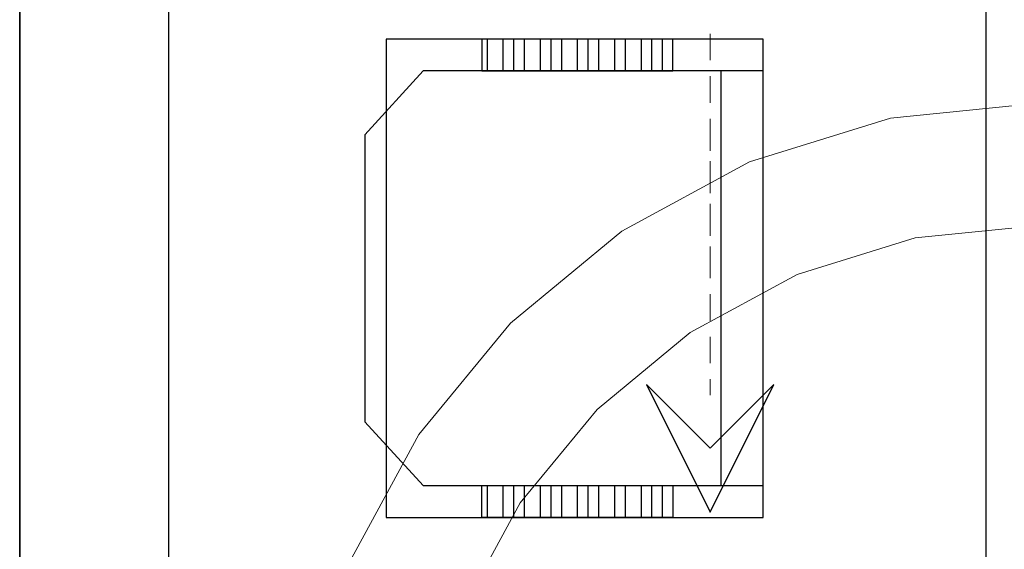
# Model space of a CAD drawing. Header units: millimetres. Extents: x 0 to 420, y 0 to 297.
# Tile 3 of 73: x 82.08 to 89.93, y 99.44 to 103.66. Entities that reach past the tile are written whole.
import ezdxf

# ---------------------------------------------------------------- set-up
doc = ezdxf.new("R2010")
doc.units = ezdxf.units.MM
doc.layers.add('LINE_000000', color=7, linetype='Continuous')

msp = doc.modelspace()

# ---------------------------------------------------------------- linework, layer by layer
at = {"layer": 'LINE_000000', "lineweight": 25}
for p, q in [((82.0843, 254.381), (82.0843, 58.5893)), ((89.789, 96.9857), (89.789, 103.9707)), ((85.8097, 103.505), (85.8097, 103.251)), ((85.9367, 103.505), (85.9367, 103.251)), ((86.0213, 103.505), (86.0213, 103.251)), ((86.106, 103.505), (86.106, 103.251)), ((86.233, 103.505), (86.233, 103.251)), ((86.3177, 103.505), (86.3177, 103.251)), ((86.4023, 103.505), (86.4023, 103.251)), ((86.5293, 103.505), (86.5293, 103.251)), ((86.614, 103.505), (86.614, 103.251)), ((86.6987, 103.505), (86.6987, 103.251)), ((86.8257, 103.505), (86.8257, 103.251)), ((86.9103, 103.505), (86.9103, 103.251)), ((87.0373, 103.505), (87.0373, 103.251)), ((87.122, 103.505), (87.122, 103.251)), ((87.2067, 103.505), (87.2067, 103.251)), ((87.6723, 103.251), (87.6723, 99.949)), ((85.8097, 99.949), (85.8097, 99.695)), ((85.9367, 99.949), (85.9367, 99.695)), ((86.0213, 99.949), (86.0213, 99.695)), ((86.106, 99.949), (86.106, 99.695)), ((86.233, 99.949), (86.233, 99.695)), ((86.3177, 99.949), (86.3177, 99.695)), ((86.4023, 99.949), (86.4023, 99.695)), ((86.5293, 99.949), (86.5293, 99.695)), ((86.614, 99.949), (86.614, 99.695)), ((86.6987, 99.949), (86.6987, 99.695)), ((86.8257, 99.949), (86.8257, 99.695)), ((86.9103, 99.949), (86.9103, 99.695)), ((87.0373, 99.949), (87.0373, 99.695)), ((87.122, 99.949), (87.122, 99.695)), ((87.2067, 99.949), (87.2067, 99.695))]:
    msp.add_line(p, q, dxfattribs=at)
at = {"layer": 'LINE_000000', "lineweight": 13}
for p, q in [((87.5877, 103.3357), (87.5877, 103.5473)), ((87.5877, 102.997), (87.5877, 103.2087)), ((87.5877, 102.616), (87.5877, 102.87)), ((87.5877, 102.2773), (87.5877, 102.5313)), ((87.5877, 101.9387), (87.5877, 102.1927)), ((87.5877, 101.6), (87.5877, 101.854)), ((87.5877, 101.2613), (87.5877, 101.473)), ((87.5877, 100.9227), (87.5877, 101.1343)), ((87.5877, 100.6687), (87.5877, 100.7957))]:
    msp.add_line(p, q, dxfattribs=at)
at = {"layer": 'LINE_000000', "lineweight": 25}
for points in [[(83.2697, 103.9707), (83.2697, 96.9857), (89.789, 96.9857), (89.789, 95.8003), (82.0843, 95.8003), (82.0843, 103.9707)], [(88.011, 103.251), (85.3017, 103.251), (84.836, 102.743), (84.836, 100.457), (85.3017, 99.949), (88.011, 99.949)]]:
    msp.add_lwpolyline(points, dxfattribs=at)
for points in [[(88.011, 99.695), (88.011, 103.505), (85.0053, 103.505), (85.0053, 99.695), (88.011, 99.695)], [(87.2913, 103.251), (87.2913, 103.505), (85.7673, 103.505), (85.7673, 103.251), (87.2913, 103.251)], [(88.0957, 100.7533), (87.5877, 100.2453), (87.0797, 100.7533), (87.5877, 99.7373), (88.0957, 100.7533)], [(87.2913, 99.949), (87.2913, 99.695), (85.7673, 99.695), (85.7673, 99.949), (87.2913, 99.949)]]:
    msp.add_lwpolyline(points, close=True, dxfattribs=at)
at = {"layer": 'LINE_000000', "lineweight": 13}
for points in [[(95.7529, 99.3385), (95.2007, 100.356), (94.4692, 101.2425), (93.5827, 101.974), (92.5652, 102.5263), (91.4407, 102.8753), (90.2335, 102.997), (89.0263, 102.8753), (87.9019, 102.5263), (86.8843, 101.974), (85.9978, 101.2425), (85.2664, 100.356), (84.7141, 99.3385)], [(94.8558, 98.9595), (94.3933, 99.8116), (93.7807, 100.554), (93.0383, 101.1666), (92.1862, 101.6291), (91.2445, 101.9214), (90.2335, 102.0233), (89.2225, 101.9214), (88.2809, 101.6291), (87.4287, 101.1666), (86.6863, 100.554), (86.0738, 99.8116), (85.6112, 98.9595)]]:
    msp.add_lwpolyline(points, dxfattribs=at)

doc.saveas('drawing.dxf')
